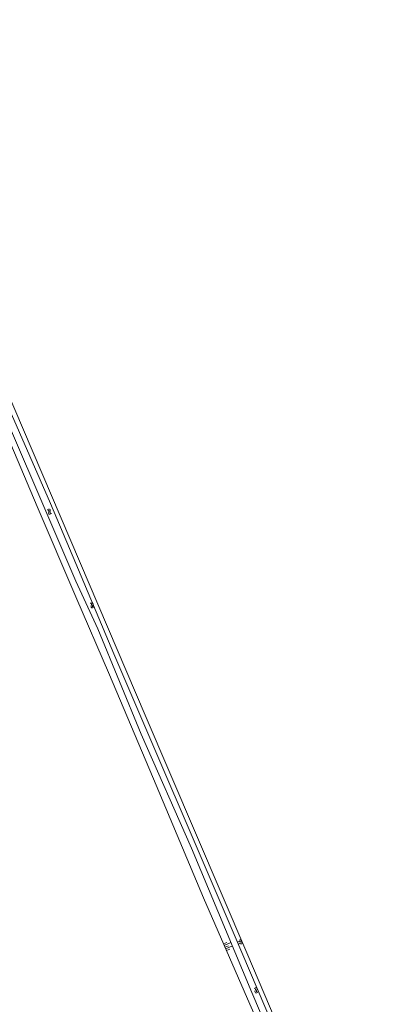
# Model space of a CAD drawing. Extents: x 99476 to 102828, y 406437 to 407931.
# Tile 153 of 162: x 102458 to 102561, y 407082 to 407352. Entities that reach past the tile are written whole.
import ezdxf

# ---------------------------------------------------------------- set-up
doc = ezdxf.new("R2010")
doc.units = 0
doc.header["$MEASUREMENT"] = 0
for name, color, linetype, lineweight in [('BG_insteek sloot', 253, 'Continuous', 0), ('BG_kant sloot', 253, 'Continuous', 0), ('BG_taludsymbool', 253, 'Continuous', 0), ('BG_watersymbool', 253, 'Continuous', 0)]:
    doc.layers.add(name, color=color, linetype=linetype, lineweight=lineweight)

# ---------------------------------------------------------------- blocks, each defined once
blk = doc.blocks.new('S04')
at = {"layer": 'BG_taludsymbool', "linetype": 'Continuous', "lineweight": 0}
for p, q in [((-0.5, 0), (-0.5, -0.5)), ((-0.25, 0), (-0.25, -1)), ((0, 0), (0, -0.5)), ((0.25, 0), (0.25, -1)), ((0.5, 0), (0.5, -0.5))]:
    blk.add_line(p, q, dxfattribs=at)
blk = doc.blocks.new('WATERS')
at = {"layer": 'BG_watersymbool', "linetype": 'Continuous', "lineweight": 0}
for centre, start, end in [((-0.375, 0.25), 28.07249, 151.92751), ((-0.375, -0.2), 28.07249, 151.92751), ((0.375, 0.65), 208.07249, 331.92751), ((0.375, 0.2), 208.07249, 331.92751)]:
    blk.add_arc(centre, 0.425, start, end, dxfattribs=at)

msp = doc.modelspace()

# ---------------------------------------------------------------- linework, layer by layer
at = {"layer": 'BG_insteek sloot', "linetype": 'Continuous', "lineweight": 0, "flags": 128}
for points in [[(102406.611, 407349.845), (102408.018, 407346.466), (102428.584, 407298.744), (102440.132, 407271.017), (102450.774, 407246.258), (102462.503, 407218.614), (102473.116, 407193.894), (102482.366, 407172.544), (102495.144, 407142.382), (102508.081, 407111.589), (102520.749, 407082.438), (102538.496, 407042.389)], [(102410.721, 407351.857), (102417.024, 407337.25), (102427.05, 407313.694), (102437.59, 407289.463), (102445.329, 407271.528), (102451.038, 407257.582), (102492.083, 407161.526), (102519.919, 407096.53), (102534.441, 407062.361), (102549.477, 407027.78), (102558.825, 407005.537), (102561.182349, 407000)]]:
    msp.add_lwpolyline(points, dxfattribs=at)
at = {"layer": 'BG_kant sloot', "linetype": 'Continuous', "lineweight": 0, "flags": 128}
for points in [[(102473.112, 407198.225), (102446.323, 407260.302), (102436.643, 407283.809), (102426.949, 407306.739), (102416.974, 407329.982), (102408.338, 407350.69)], [(102473.108, 407203.071), (102466.158, 407219.445), (102454.868, 407245.407), (102444.111, 407270.017), (102433.017, 407296.079), (102420.57, 407325.718), (102409.522, 407351.27)], [(102559.878341, 407000), (102559.203, 407001.584), (102543.199, 407038.747), (102516.779, 407100.896), (102483.538, 407178.308), (102473.108, 407203.071)], [(102557.884999, 407000), (102521.287, 407085.679), (102504.769, 407125.125), (102490.98, 407156.3), (102479.135, 407185.186), (102473.112, 407198.225)]]:
    msp.add_lwpolyline(points, dxfattribs=at)

# ---------------------------------------------------------------- block references
at = {"layer": 'BG_taludsymbool', "linetype": 'Continuous', "lineweight": 0}
for p, xscale, yscale, zscale, rotation in [((102513.972, 407098.033), 1.993391, 1.993391, 1.993391, 113.504296), ((102518.6, 407099.609), 1.172829, 1.172829, 1.172829, 293.198591)]:
    msp.add_blockref('S04', p, dxfattribs=dict(at, xscale=xscale, yscale=yscale, zscale=zscale, rotation=rotation))
at = {"layer": 'BG_watersymbool', "linetype": 'Continuous', "lineweight": 0}
for p, rotation in [((102465.672, 407217.111), 300.845905), ((102477.351, 407191.547), 295.155372), ((102522.253, 407086.171), 295.155372)]:
    msp.add_blockref('WATERS', p, dxfattribs=dict(at, rotation=rotation))

doc.saveas('drawing.dxf')
